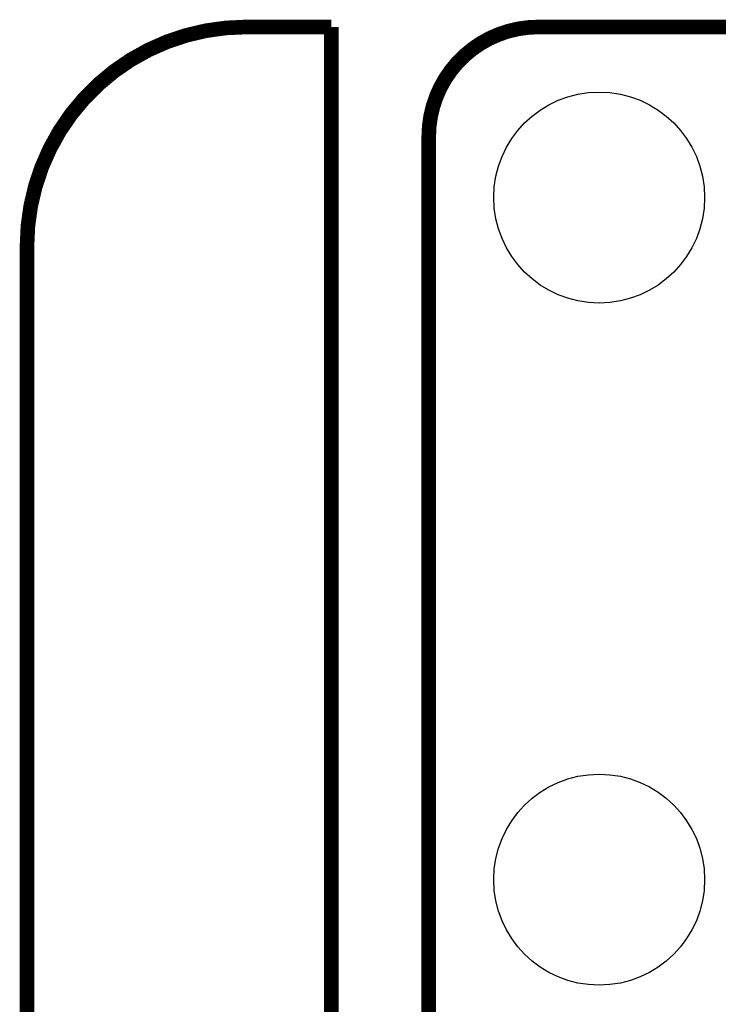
# Model space of a CAD drawing. Extents: x -1.3 to 24.2, y -3.9 to 39.2.
# Tile 20 of 29: x -1.3 to 5.9, y 28.9 to 39.2. Entities that reach past the tile are written whole.
import ezdxf

# ---------------------------------------------------------------- set-up
doc = ezdxf.new("R2010")
doc.units = 0
doc.layers.get('0').update_dxf_attribs({"linetype": 'CONTINUOUS'})
doc.layers.add('LIGHT_6_CLICK_V100_GKO', color=5, linetype='CONTINUOUS')
doc.layers.add('LIGHT_6_CLICK_V100_GTS', color=12, linetype='CONTINUOUS')

# ---------------------------------------------------------------- blocks, each defined once
blk = doc.blocks.new('ROUND_8')
blk.add_circle((0, 0), 1.1)

msp = doc.modelspace()

# ---------------------------------------------------------------- linework, layer by layer
at = {"layer": 'LIGHT_6_CLICK_V100_GKO', "const_width": 0.1524}
for points in [[(1.016, 39.116, 0.4142136), (-1.27, 36.83)], [(4.064, 39.116, 0.4142136), (2.921, 37.973)]]:
    msp.add_lwpolyline(points, format="xyb", dxfattribs=at)
for points in [[(1.016, 39.116), (1.905, 39.116)], [(1.905, 24.80056), (1.905, 39.116)], [(4.064, 39.116), (18.796, 39.116)], [(2.921, 25.4), (2.921, 37.973)], [(-1.27, -3.81), (-1.27, 36.83)]]:
    msp.add_lwpolyline(points, dxfattribs=at)

# ---------------------------------------------------------------- block references
at = {"layer": 'LIGHT_6_CLICK_V100_GTS'}
for p in [(4.699, 37.338), (4.699, 30.226)]:
    msp.add_blockref('ROUND_8', p, dxfattribs=at)

doc.saveas('drawing.dxf')
